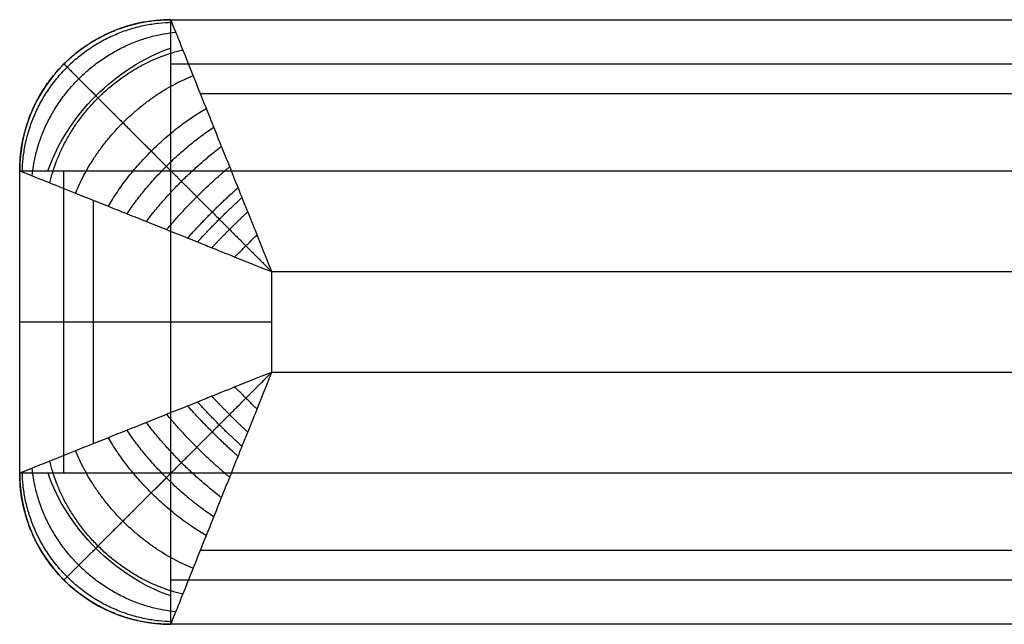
# Model space of a CAD drawing. Header units: millimetres. Extents: x 12777 to 15777, y -24570 to -21570.
# Tile 27 of 82: x 14277 to 14472, y -24570 to -24450. Entities that reach past the tile are written whole.
import ezdxf

# ---------------------------------------------------------------- set-up
doc = ezdxf.new("R2010")
doc.units = ezdxf.units.MM
doc.layers.add('compo8', color=7, linetype='Continuous', true_color=0x000000)

msp = doc.modelspace()

# ---------------------------------------------------------------- linework, layer by layer
at = {"layer": 'compo8'}
for p, q in [((14307.02, -24539.97, -750), (14307.02, -24479.97, -750)), ((14307.02, -24479.97, -750), (15607.02, -24479.97, -750)), ((14327.02, -24499.97), (15607.02, -24499.97)), ((14327.02, -24519.97), (14327.02, -24499.97)), ((15677.02, -24519.97), (14327.02, -24519.97)), ((15677.02, -24539.97, -750), (14307.02, -24539.97, -750))]:
    msp.add_line(p, q, dxfattribs=at)
for centre, start, end in [((14307.02, -24479.97, -720), 89.9999, 179.9999), ((14307.02, -24539.97, -720), 179.9999, 269.9999)]:
    msp.add_arc(centre, 30, start, end, dxfattribs=at)
at = {"layer": 'compo8', "extrusion": (0.50391, -0.503913, -0.701531)}
msp.add_arc((-7193.3, 18727.49, 20050.33), 30, 234.946, 305.054, dxfattribs=at)
at = {"layer": 'compo8', "extrusion": (-0.707108, -0.707105, 0)}
msp.add_arc((27426.56, -720, 7193.3), 30, 180, 270, dxfattribs=at)
at = {"layer": 'compo8', "extrusion": (0.503913, 0.50391, -0.701531)}
msp.add_arc((-27468.99, -5589.19, -4651.35), 30, 234.946, 305.054, dxfattribs=at)
at = {"layer": 'compo8', "extrusion": (0.707105, -0.707108, 0)}
msp.add_arc((-7235.72, -720, 27468.99), 30, 180, 270, dxfattribs=at)
at = {"layer": 'compo8'}
for points, weights in [([(14277.02, -24479.97, -50), (14277.02, -24449.97, -50), (14307.02, -24449.97, -50)], [1, 0.707106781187, 1]), ([(14277.02, -24479.97, -385), (14277.02, -24449.97, -385), (14307.02, -24449.97, -385)], [1, 0.707106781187, 1]), ([(14277.53, -24480.17, -42.86), (14278.12, -24451.07, -38.75), (14307.23, -24450.48, -42.86)], [1, 0.714264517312, 1]), ([(14307.02, -24479.97, -750), (14307.02, -24449.97, -750), (14307.02, -24449.97, -720)], [1, 0.707106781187, 1]), ([(14279.49, -24480.96, -34.49), (14281.99, -24454.94, -26.81), (14308.01, -24452.44, -34.49)], [1, 0.740352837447, 1]), ([(14283.02, -24482.37, -26.25), (14287.89, -24460.83, -17.24), (14309.42, -24455.97, -26.25)], [1, 0.782853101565, 1]), ([(14288.13, -24484.41, -18.58), (14294.73, -24467.68, -10.4), (14311.46, -24461.07, -18.58)], [1, 0.835128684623, 1]), ([(14294.61, -24487.01, -11.92), (14301.75, -24474.7, -5.85), (14314.06, -24467.56, -11.92)], [1, 0.888807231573, 1]), ([(14298.32, -24488.49, -9.06), (14305.23, -24478.18, -4.21), (14315.54, -24471.27, -9.06)], [1, 0.913894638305, 1]), ([(14302.16, -24490.03, -6.62), (14308.57, -24481.52, -2.95), (14317.08, -24475.11, -6.62)], [1, 0.936182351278, 1]), ([(14306.19, -24491.65, -4.54), (14311.86, -24484.81, -1.95), (14318.7, -24479.14, -4.54)], [1, 0.955716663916, 1]), ([(14277.02, -24479.97, -720), (14277.02, -24479.97, -750), (14307.02, -24479.97, -750)], [1, 0.707106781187, 1]), ([(14310.35, -24493.3, -2.86), (14315.06, -24488.01, -1.2), (14320.35, -24483.3, -2.86)], [1, 0.971818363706, 1]), ([(14312.32, -24494.09, -2.21), (14316.52, -24489.47, -0.93), (14321.14, -24485.27, -2.21)], [1, 0.977700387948, 1]), ([(14315.14, -24495.23, -1.43), (14318.6, -24491.55, -0.66), (14322.28, -24488.09, -1.43)], [1, 0.982903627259, 1]), ([(14319.72, -24497.07, -0.54), (14321.9, -24494.85, -0.37), (14324.12, -24492.67, -0.54)], [1, 0.987423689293, 1]), ([(14277.02, -24509.97, -50), (14277.02, -24509.97), (14327.02, -24509.97)], [1, 0.707106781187, 1]), ([(14277.02, -24509.97, -720), (14277.02, -24509.97, -750), (14307.02, -24509.97, -750)], [1, 0.707106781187, 1]), ([(14322.28, -24531.85, -1.43), (14318.6, -24528.39, -0.66), (14315.14, -24524.71, -1.43)], [1, 0.982903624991, 1]), ([(14324.12, -24527.27, -0.54), (14321.9, -24525.09, -0.37), (14319.72, -24522.87, -0.54)], [1, 0.987423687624, 1]), ([(14320.35, -24536.64, -2.86), (14315.06, -24531.93, -1.2), (14310.35, -24526.64, -2.86)], [1, 0.971818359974, 1]), ([(14321.14, -24534.67, -2.21), (14316.52, -24530.47, -0.93), (14312.32, -24525.85, -2.21)], [1, 0.977700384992, 1]), ([(14318.7, -24540.8, -4.54), (14311.86, -24535.13, -1.95), (14306.19, -24528.29, -4.54)], [1, 0.955716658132, 1]), ([(14317.08, -24544.83, -6.62), (14308.57, -24538.42, -2.95), (14302.16, -24529.91, -6.62)], [1, 0.93618234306, 1]), ([(14315.54, -24548.67, -9.06), (14305.23, -24541.76, -4.21), (14298.32, -24531.45, -9.06)], [1, 0.913894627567, 1]), ([(14314.06, -24552.38, -11.92), (14301.75, -24545.24, -5.85), (14294.61, -24532.93, -11.92)], [1, 0.88880721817, 1]), ([(14311.46, -24558.86, -18.58), (14294.73, -24552.26, -10.4), (14288.13, -24535.53, -18.58)], [1, 0.835128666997, 1]), ([(14309.42, -24563.97, -26.25), (14287.88, -24559.11, -17.24), (14283.02, -24537.57, -26.25)], [1, 0.782853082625, 1]), ([(14307.02, -24569.97, -50), (14277.02, -24569.97, -50), (14277.02, -24539.97, -50)], [1, 0.707106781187, 1]), ([(14307.02, -24539.97, -750), (14277.02, -24539.97, -750), (14277.02, -24539.97, -720)], [1, 0.707106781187, 1]), ([(14307.02, -24569.97, -385), (14277.02, -24569.97, -385), (14277.02, -24539.97, -385)], [1, 0.707106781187, 1]), ([(14307.22, -24569.46, -42.86), (14278.12, -24568.87, -38.75), (14277.53, -24539.76, -42.86)], [1, 0.714264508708, 1]), ([(14308.01, -24567.5, -34.49), (14281.99, -24565, -26.81), (14279.49, -24538.98, -34.49)], [1, 0.740352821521, 1]), ([(14307.02, -24569.97, -720), (14307.02, -24569.97, -750), (14307.02, -24539.97, -750)], [1, 0.707106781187, 1])]:
    msp.add_rational_spline(points, weights, degree=2, dxfattribs=at)
for points in [[(14307.02, -24449.97, -50), (14957.02, -24449.97, -50), (15607.02, -24449.97, -50)], [(14307.02, -24449.97, -720), (14307.02, -24449.97, -385), (14307.02, -24449.97, -50)], [(14307.02, -24449.97, -720), (14957.02, -24449.97, -720), (15607.02, -24449.97, -720)], [(14307.02, -24449.97, -375), (14957.02, -24449.97, -375), (15607.02, -24449.97, -375)], [(14285.81, -24458.76, -720), (14285.81, -24458.76, -385), (14285.81, -24458.76, -50)], [(14307.02, -24458.76, -741.21), (14957.02, -24458.76, -741.21), (15607.02, -24458.76, -741.21)], [(14312.88, -24464.61, -14.64), (14959.95, -24464.62, -14.64), (15607.02, -24464.62, -14.64)], [(14277.02, -24539.97, -720), (14277.02, -24509.97, -720), (14277.02, -24479.97, -720)], [(14277.02, -24479.97, -720), (14277.02, -24479.97, -385), (14277.02, -24479.97, -50)], [(14277.02, -24539.97, -50), (14277.02, -24509.97, -50), (14277.02, -24479.97, -50)], [(14277.02, -24539.97, -375), (14277.02, -24509.97, -375), (14277.02, -24479.97, -375)], [(14285.81, -24539.97, -741.21), (14285.81, -24509.97, -741.21), (14285.81, -24479.97, -741.21)], [(14291.67, -24534.11, -14.64), (14291.67, -24509.97, -14.64), (14291.67, -24485.83, -14.64)], [(14277.02, -24509.97, -50), (14277.02, -24509.97, -385), (14277.02, -24509.97, -720)], [(14277.02, -24539.97, -720), (14277.02, -24539.97, -385), (14277.02, -24539.97, -50)], [(15677.02, -24555.33, -14.64), (14994.95, -24555.33, -14.64), (14312.88, -24555.33, -14.64)], [(14285.81, -24561.18, -720), (14285.81, -24561.18, -385), (14285.81, -24561.18, -50)], [(15677.02, -24561.19, -741.21), (14992.02, -24561.18, -741.21), (14307.02, -24561.18, -741.21)], [(14307.02, -24569.97, -720), (14307.02, -24569.97, -385), (14307.02, -24569.97, -50)], [(15677.02, -24569.97, -50), (14992.02, -24569.97, -50), (14307.02, -24569.97, -50)], [(15677.02, -24569.97, -720), (14992.02, -24569.97, -720), (14307.02, -24569.97, -720)], [(15677.02, -24569.97, -375), (14992.02, -24569.97, -375), (14307.02, -24569.97, -375)]]:
    msp.add_open_spline(points, degree=2, dxfattribs=at)
for points, knots in [([(14327.02, -24499.97), (14325.84, -24496.97, -0.01), (14323.95, -24492.22, -0.5), (14322.16, -24487.8, -1.46), (14321.08, -24485.13, -2.24), (14320.04, -24482.51, -3.11), (14318.69, -24479.11, -4.48), (14317.08, -24475.13, -6.53), (14315.53, -24471.25, -8.98), (14313.6, -24466.41, -12.72), (14311.46, -24461.06, -18.14), (14309.39, -24455.9, -25.79), (14307.95, -24452.29, -34.09), (14307.18, -24450.36, -42.26), (14307.02, -24449.97, -47.61), (14307.02, -24449.97, -50)], [-32.9054, -32.9054, -32.9054, -32.9054, -31.848307, -30.791214, -29.734121, -28.677028, -26.240683, -23.804338, -21.417406, -19.030475, -14.48961, -10.27234, -6.409019, -2.873393, 0, 0, 0, 0]), ([(14277.02, -24479.97, -50), (14277.02, -24479.97, -47.61), (14277.41, -24480.12, -42.26), (14279.34, -24480.9, -34.09), (14282.95, -24482.34, -25.79), (14288.11, -24484.41, -18.14), (14293.46, -24486.55, -12.72), (14298.3, -24488.48, -8.98), (14302.18, -24490.03, -6.53), (14306.17, -24491.64, -4.48), (14309.56, -24492.98, -3.11), (14312.18, -24494.03, -2.24), (14314.85, -24495.11, -1.46), (14319.27, -24496.9, -0.5), (14324.02, -24498.79, -0.01), (14327.02, -24499.97)], [0, 0, 0, 0, 2.873393, 6.409019, 10.27234, 14.48961, 19.030475, 21.417406, 23.804338, 26.240683, 28.677028, 29.734121, 30.791214, 31.848307, 32.9054, 32.9054, 32.9054, 32.9054]), ([(14327.02, -24519.97), (14324.02, -24521.15, -0.01), (14319.27, -24523.04, -0.5), (14314.85, -24524.83, -1.46), (14312.18, -24525.91, -2.24), (14309.56, -24526.95, -3.11), (14306.17, -24528.3, -4.48), (14302.18, -24529.91, -6.53), (14298.3, -24531.46, -8.98), (14293.46, -24533.39, -12.72), (14288.11, -24535.53, -18.14), (14282.95, -24537.6, -25.79), (14279.34, -24539.04, -34.09), (14277.41, -24539.82, -42.26), (14277.02, -24539.97, -47.61), (14277.02, -24539.97, -50)], [-32.905402, -32.905402, -32.905402, -32.905402, -31.848308, -30.791215, -29.734122, -28.677029, -26.240684, -23.804339, -21.417407, -19.030475, -14.489611, -10.27234, -6.409019, -2.873393, 0, 0, 0, 0]), ([(14307.02, -24569.97, -50), (14307.02, -24569.97, -47.61), (14307.17, -24569.58, -42.26), (14307.95, -24567.65, -34.09), (14309.39, -24564.04, -25.79), (14311.46, -24558.88, -18.14), (14313.6, -24553.53, -12.72), (14315.53, -24548.69, -8.98), (14317.08, -24544.81, -6.53), (14318.69, -24540.82, -4.48), (14320.04, -24537.43, -3.11), (14321.08, -24534.81, -2.24), (14322.16, -24532.14, -1.46), (14323.95, -24527.72, -0.5), (14325.84, -24522.97, -0.01), (14327.02, -24519.97)], [0, 0, 0, 0, 2.873393, 6.409019, 10.27234, 14.489611, 19.030475, 21.417407, 23.804339, 26.240684, 28.677029, 29.734122, 30.791215, 31.848308, 32.905402, 32.905402, 32.905402, 32.905402])]:
    msp.add_open_spline(points, degree=3, knots=knots, dxfattribs=at)
for points, weights, knots in [([(14285.81, -24458.76, -50), (14285.81, -24458.76, -47.01), (14286.29, -24459.24, -40.37), (14288.61, -24461.56, -30.68), (14292.53, -24465.48, -21.75), (14297.52, -24470.47, -14.41), (14302.18, -24475.13, -9.71), (14306.11, -24479.06, -6.68), (14309.13, -24482.07, -4.77), (14312.15, -24485.1, -3.23), (14314.63, -24487.58, -2.22), (14316.52, -24489.47, -1.59), (14318.45, -24491.4, -1.07), (14321.6, -24494.55, -0.44), (14324.93, -24497.88, -0.07), (14327.02, -24499.97)], [0.853553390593, 0.853551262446, 0.856311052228, 0.869556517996, 0.89170208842, 0.918492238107, 0.94082574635, 0.957180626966, 0.968430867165, 0.978144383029, 0.984686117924, 0.988906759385, 0.991508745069, 0.993769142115, 0.995046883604, 0.995628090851], [0, 0, 0, 0, 2.873393, 6.409019, 10.27234, 14.48961, 19.030475, 21.417406, 23.804338, 26.240683, 28.677028, 29.734121, 30.791214, 31.848307, 32.9054, 32.9054, 32.9054, 32.9054]), ([(14285.81, -24561.18, -50), (14285.81, -24561.18, -47.01), (14286.29, -24560.7, -40.37), (14288.61, -24558.38, -30.68), (14292.53, -24554.46, -21.75), (14297.52, -24549.47, -14.41), (14302.18, -24544.81, -9.71), (14306.11, -24540.88, -6.68), (14309.13, -24537.86, -4.77), (14312.15, -24534.84, -3.23), (14314.63, -24532.36, -2.22), (14316.52, -24530.47, -1.59), (14318.45, -24528.54, -1.07), (14321.6, -24525.39, -0.44), (14324.93, -24522.06, -0.07), (14327.02, -24519.97)], [0.853553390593, 0.8535512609, 0.856311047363, 0.869556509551, 0.891702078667, 0.918492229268, 0.940825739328, 0.957180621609, 0.968430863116, 0.978144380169, 0.984686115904, 0.988906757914, 0.991508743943, 0.993769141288, 0.995046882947, 0.995628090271], [0, 0, 0, 0, 2.873393, 6.409019, 10.27234, 14.489611, 19.030475, 21.417407, 23.804339, 26.240684, 28.677029, 29.734122, 30.791215, 31.848308, 32.905402, 32.905402, 32.905402, 32.905402])]:
    msp.add_rational_spline(points, weights, degree=3, knots=knots, dxfattribs=at)

doc.saveas('drawing.dxf')
